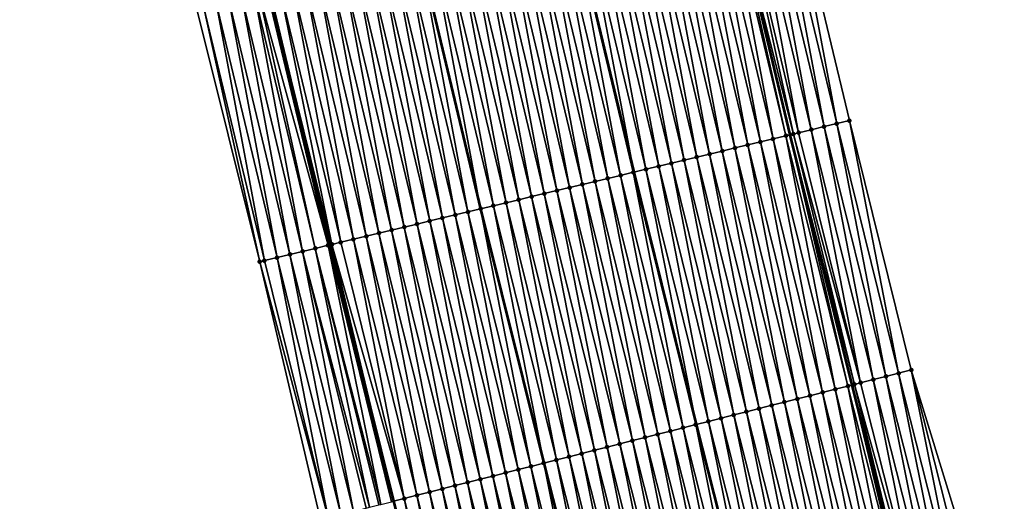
# Model space of a CAD drawing. Header units: feet. Extents: x 2010743 to 2022806, y 818705 to 837694.
# Tile 254 of 256: x 2011627 to 2011702, y 826904 to 826941. Entities that reach past the tile are written whole.
import ezdxf

# ---------------------------------------------------------------- set-up
doc = ezdxf.new("R2010")
doc.units = ezdxf.units.FT
doc.header["$MEASUREMENT"] = 0
for name, color, linetype, lineweight in [('EP_Travel Lane', 172, 'Continuous', 53), ('Road Shots', 141, 'Continuous', 100), ('STRIPING', 60, 'Continuous', 53)]:
    doc.layers.add(name, color=color, linetype=linetype, lineweight=lineweight)
doc.layers.add('I-77-MM17-21_NB-Surface-Border', color=7, linetype='Continuous')
doc.layers.add('I-77-MM17-21_NB-Surface-TIN', color=7, linetype='Continuous')

msp = doc.modelspace()

# ---------------------------------------------------------------- linework, layer by layer
at = {"layer": 'EP_Travel Lane'}
for points in [[(2011629.944, 827185.01, 307.612), (2011633.739, 827165.374, 307.692), (2011637.659, 827146.158, 307.79), (2011641.804, 827126.592, 307.878), (2011645.949, 827107.027, 307.952), (2011650.094, 827087.461, 308.005), (2011654.343, 827068.205, 308.069), (2011658.755, 827048.698, 308.168), (2011663.166, 827029.191, 308.301), (2011667.577, 827009.684, 308.413), (2011672.066, 826990.504, 308.543), (2011676.72, 826971.054, 308.692), (2011681.374, 826951.603, 308.812), (2011686.028, 826932.153, 308.937), (2011690.766, 826913.032, 309.066), (2011695.683, 826893.646, 309.207), (2011700.601, 826874.26, 309.296), (2011705.518, 826854.875, 309.43), (2011710.613, 826835.869, 309.57), (2011715.809, 826816.556, 309.724), (2011721.005, 826797.243, 309.898), (2011726.201, 826777.931, 310.083), (2011731.536, 826758.927, 310.227), (2011736.96, 826739.678, 310.427)], [(2011632.294, 827001.751, 309.817), (2011636.887, 826982.094, 309.949), (2011641.541, 826962.643, 310.071), (2011646.195, 826943.193, 310.185), (2011650.849, 826923.742, 310.303), (2011655.71, 826904.151, 310.447), (2011660.626, 826884.765, 310.59), (2011665.543, 826865.379, 310.73), (2011670.459, 826845.994, 310.892), (2011675.68, 826826.48, 311.008), (2011680.876, 826807.168, 311.16), (2011686.072, 826787.855, 311.318), (2011691.268, 826768.543, 311.483), (2011696.716, 826749.131, 311.624), (2011702.141, 826729.882, 311.831)]]:
    msp.add_polyline3d(points, dxfattribs=at)
at = {"layer": 'I-77-MM17-21_NB-Surface-Border', "color": 3, "linetype": 'Continuous', "lineweight": -3}
for points in [[(2011634.606, 827185.912, 307.44), (2011638.408, 827166.277, 307.495), (2011643.299, 827147.352, 307.569), (2011647.443, 827127.786, 307.65), (2011651.587, 827108.22, 307.729), (2011655.731, 827088.654, 307.831), (2011659.95, 827069.466, 307.927), (2011663.365, 827049.735, 308.039), (2011667.756, 827030.223, 308.135), (2011670.196, 827010.273, 308.303), (2011675.644, 826991.36, 308.422), (2011680.299, 826971.91, 308.562), (2011685.927, 826952.692, 308.625), (2011690.582, 826933.242, 308.735), (2011695.31, 826914.183, 308.854), (2011701.196, 826895.043, 308.969), (2011706.113, 826875.657, 309.056), (2011711.03, 826856.271, 309.201), (2011716.1, 826837.343, 309.366), (2011720.33, 826817.771, 309.541), (2011725.526, 826798.459, 309.729), (2011730.722, 826779.146, 309.93), (2011735.081, 826759.925, 310.12), (2011740.505, 826740.675, 310.332)], [(2011697.639, 826728.616, 312.031), (2011692.26, 826747.877, 311.817), (2011686.538, 826767.272, 311.689), (2011680.969, 826786.484, 311.535), (2011675.306, 826805.671, 311.399), (2011670.051, 826824.968, 311.269), (2011664.916, 826844.59, 311.146), (2011659.977, 826863.97, 311.008), (2011655.048, 826883.352, 310.875), (2011650.127, 826902.737, 310.721), (2011645.479, 826922.459, 310.556), (2011640.65, 826941.867, 310.397), (2011636.039, 826961.328, 310.274), (2011631.301, 826980.758, 310.149), (2011627.126, 827000.589, 310.004)]]:
    msp.add_polyline3d(points, dxfattribs=at)
at = {"layer": 'I-77-MM17-21_NB-Surface-TIN', "color": 128, "linetype": 'Continuous', "lineweight": -3}
for points in [[(2011689.61, 826933.009, 308.782), (2011685.927, 826952.692, 308.625), (2011684.955, 826952.459, 308.662)], [(2011689.61, 826933.009, 308.782), (2011690.582, 826933.242, 308.735), (2011685.927, 826952.692, 308.625)], [(2011686.692, 826932.312, 308.92), (2011683.009, 826951.994, 308.747), (2011682.037, 826951.762, 308.79)], [(2011687.665, 826932.544, 308.878), (2011683.982, 826952.227, 308.703), (2011683.009, 826951.994, 308.747)], [(2011686.692, 826932.312, 308.92), (2011687.665, 826932.544, 308.878), (2011683.009, 826951.994, 308.747)], [(2011688.637, 826932.777, 308.832), (2011684.955, 826952.459, 308.662), (2011683.982, 826952.227, 308.703)], [(2011687.665, 826932.544, 308.878), (2011688.637, 826932.777, 308.832), (2011683.982, 826952.227, 308.703)], [(2011688.637, 826932.777, 308.832), (2011689.61, 826933.009, 308.782), (2011684.955, 826952.459, 308.662)], [(2011683.774, 826931.614, 309.018), (2011680.092, 826951.297, 308.854), (2011679.119, 826951.064, 308.892)], [(2011684.747, 826931.846, 308.981), (2011681.064, 826951.529, 308.82), (2011680.092, 826951.297, 308.854)], [(2011683.774, 826931.614, 309.018), (2011684.747, 826931.846, 308.981), (2011680.092, 826951.297, 308.854)], [(2011685.719, 826932.079, 308.944), (2011681.323, 826951.591, 308.813), (2011681.064, 826951.529, 308.82)], [(2011684.747, 826931.846, 308.981), (2011685.719, 826932.079, 308.944), (2011681.064, 826951.529, 308.82)], [(2011681.323, 826951.591, 308.813), (2011686.028, 826932.153, 308.937), (2011681.374, 826951.603, 308.812)], [(2011685.719, 826932.079, 308.944), (2011686.028, 826932.153, 308.937), (2011681.323, 826951.591, 308.813)], [(2011686.294, 826932.216, 308.931), (2011682.037, 826951.762, 308.79), (2011681.374, 826951.603, 308.812)], [(2011686.294, 826932.216, 308.931), (2011681.374, 826951.603, 308.812), (2011686.028, 826932.153, 308.937)], [(2011686.294, 826932.216, 308.931), (2011686.692, 826932.312, 308.92), (2011682.037, 826951.762, 308.79)], [(2011679.884, 826930.684, 309.165), (2011676.201, 826950.367, 309.002), (2011675.229, 826950.134, 309.041)], [(2011680.857, 826930.916, 309.129), (2011677.174, 826950.599, 308.969), (2011676.201, 826950.367, 309.002)], [(2011679.884, 826930.684, 309.165), (2011680.857, 826930.916, 309.129), (2011676.201, 826950.367, 309.002)], [(2011681.829, 826931.149, 309.093), (2011678.146, 826950.832, 308.929), (2011677.174, 826950.599, 308.969)], [(2011680.857, 826930.916, 309.129), (2011681.829, 826931.149, 309.093), (2011677.174, 826950.599, 308.969)], [(2011682.802, 826931.381, 309.057), (2011679.119, 826951.064, 308.892), (2011678.146, 826950.832, 308.929)], [(2011681.829, 826931.149, 309.093), (2011682.802, 826931.381, 309.057), (2011678.146, 826950.832, 308.929)], [(2011682.802, 826931.381, 309.057), (2011683.774, 826931.614, 309.018), (2011679.119, 826951.064, 308.892)], [(2011676.966, 826929.986, 309.278), (2011673.284, 826949.669, 309.112), (2011672.311, 826949.436, 309.15)], [(2011677.939, 826930.219, 309.243), (2011674.256, 826949.902, 309.075), (2011673.284, 826949.669, 309.112)], [(2011676.966, 826929.986, 309.278), (2011677.939, 826930.219, 309.243), (2011673.284, 826949.669, 309.112)], [(2011678.911, 826930.451, 309.202), (2011675.229, 826950.134, 309.041), (2011674.256, 826949.902, 309.075)], [(2011677.939, 826930.219, 309.243), (2011678.911, 826930.451, 309.202), (2011674.256, 826949.902, 309.075)], [(2011678.911, 826930.451, 309.202), (2011679.884, 826930.684, 309.165), (2011675.229, 826950.134, 309.041)], [(2011670.366, 826948.971, 309.234), (2011669.434, 826948.749, 309.27), (2011674.088, 826929.298, 309.403)], [(2011675.021, 826929.521, 309.368), (2011671.338, 826949.204, 309.19), (2011670.366, 826948.971, 309.234)], [(2011675.021, 826929.521, 309.368), (2011670.366, 826948.971, 309.234), (2011674.088, 826929.298, 309.403)], [(2011675.994, 826929.754, 309.317), (2011672.311, 826949.436, 309.15), (2011671.338, 826949.204, 309.19)], [(2011675.021, 826929.521, 309.368), (2011675.994, 826929.754, 309.317), (2011671.338, 826949.204, 309.19)], [(2011675.994, 826929.754, 309.317), (2011676.966, 826929.986, 309.278), (2011672.311, 826949.436, 309.15)], [(2011671.131, 826928.591, 309.52), (2011667.448, 826948.274, 309.346), (2011666.475, 826948.041, 309.381)], [(2011672.103, 826928.824, 309.485), (2011668.421, 826948.506, 309.315), (2011667.448, 826948.274, 309.346)], [(2011671.131, 826928.591, 309.52), (2011672.103, 826928.824, 309.485), (2011667.448, 826948.274, 309.346)], [(2011673.076, 826929.056, 309.453), (2011669.393, 826948.739, 309.271), (2011668.421, 826948.506, 309.315)], [(2011672.103, 826928.824, 309.485), (2011673.076, 826929.056, 309.453), (2011668.421, 826948.506, 309.315)], [(2011674.048, 826929.289, 309.405), (2011669.434, 826948.749, 309.27), (2011669.393, 826948.739, 309.271)], [(2011673.076, 826929.056, 309.453), (2011674.048, 826929.289, 309.405), (2011669.393, 826948.739, 309.271)], [(2011674.048, 826929.289, 309.405), (2011674.088, 826929.298, 309.403), (2011669.434, 826948.749, 309.27)], [(2011667.24, 826927.661, 309.668), (2011663.558, 826947.344, 309.496), (2011662.585, 826947.111, 309.53)], [(2011668.213, 826927.894, 309.634), (2011664.53, 826947.576, 309.456), (2011663.558, 826947.344, 309.496)], [(2011667.24, 826927.661, 309.668), (2011668.213, 826927.894, 309.634), (2011663.558, 826947.344, 309.496)], [(2011669.185, 826928.126, 309.593), (2011665.503, 826947.809, 309.418), (2011664.53, 826947.576, 309.456)], [(2011668.213, 826927.894, 309.634), (2011669.185, 826928.126, 309.593), (2011664.53, 826947.576, 309.456)], [(2011670.158, 826928.359, 309.556), (2011666.475, 826948.041, 309.381), (2011665.503, 826947.809, 309.418)], [(2011669.185, 826928.126, 309.593), (2011670.158, 826928.359, 309.556), (2011665.503, 826947.809, 309.418)], [(2011670.158, 826928.359, 309.556), (2011671.131, 826928.591, 309.52), (2011666.475, 826948.041, 309.381)], [(2011664.322, 826926.963, 309.788), (2011660.64, 826946.646, 309.608), (2011659.667, 826946.414, 309.652)], [(2011665.295, 826927.196, 309.745), (2011661.612, 826946.879, 309.568), (2011660.64, 826946.646, 309.608)], [(2011664.322, 826926.963, 309.788), (2011665.295, 826927.196, 309.745), (2011660.64, 826946.646, 309.608)], [(2011666.268, 826927.428, 309.705), (2011662.585, 826947.111, 309.53), (2011661.612, 826946.879, 309.568)], [(2011665.295, 826927.196, 309.745), (2011666.268, 826927.428, 309.705), (2011661.612, 826946.879, 309.568)], [(2011666.268, 826927.428, 309.705), (2011667.24, 826927.661, 309.668), (2011662.585, 826947.111, 309.53)], [(2011661.405, 826926.266, 309.908), (2011657.722, 826945.949, 309.731), (2011656.75, 826945.716, 309.772)], [(2011658.695, 826946.181, 309.698), (2011657.722, 826945.949, 309.731), (2011662.377, 826926.498, 309.865)], [(2011661.405, 826926.266, 309.908), (2011662.377, 826926.498, 309.865), (2011657.722, 826945.949, 309.731)], [(2011663.35, 826926.731, 309.836), (2011659.667, 826946.414, 309.652), (2011658.695, 826946.181, 309.698)], [(2011663.35, 826926.731, 309.836), (2011658.695, 826946.181, 309.698), (2011662.377, 826926.498, 309.865)], [(2011663.35, 826926.731, 309.836), (2011664.322, 826926.963, 309.788), (2011659.667, 826946.414, 309.652)], [(2011658.487, 826925.568, 310.025), (2011654.804, 826945.251, 309.845), (2011653.832, 826945.019, 309.884)], [(2011659.46, 826925.801, 309.985), (2011655.777, 826945.484, 309.807), (2011654.804, 826945.251, 309.845)], [(2011658.487, 826925.568, 310.025), (2011659.46, 826925.801, 309.985), (2011654.804, 826945.251, 309.845)], [(2011660.432, 826926.033, 309.947), (2011656.75, 826945.716, 309.772), (2011655.777, 826945.484, 309.807)], [(2011659.46, 826925.801, 309.985), (2011660.432, 826926.033, 309.947), (2011655.777, 826945.484, 309.807)], [(2011660.432, 826926.033, 309.947), (2011661.405, 826926.266, 309.908), (2011656.75, 826945.716, 309.772)], [(2011654.597, 826924.638, 310.172), (2011650.914, 826944.321, 309.998), (2011649.941, 826944.088, 310.036)], [(2011655.569, 826924.871, 310.133), (2011651.887, 826944.553, 309.961), (2011650.914, 826944.321, 309.998)], [(2011654.597, 826924.638, 310.172), (2011655.569, 826924.871, 310.133), (2011650.914, 826944.321, 309.998)], [(2011656.542, 826925.103, 310.098), (2011652.859, 826944.786, 309.924), (2011651.887, 826944.553, 309.961)], [(2011655.569, 826924.871, 310.133), (2011656.542, 826925.103, 310.098), (2011651.887, 826944.553, 309.961)], [(2011657.514, 826925.336, 310.062), (2011653.832, 826945.019, 309.884), (2011652.859, 826944.786, 309.924)], [(2011656.542, 826925.103, 310.098), (2011657.514, 826925.336, 310.062), (2011652.859, 826944.786, 309.924)], [(2011657.514, 826925.336, 310.062), (2011658.487, 826925.568, 310.025), (2011653.832, 826945.019, 309.884)], [(2011651.679, 826923.941, 310.277), (2011647.996, 826943.623, 310.116), (2011647.024, 826943.391, 310.151)], [(2011652.651, 826924.173, 310.247), (2011648.969, 826943.856, 310.077), (2011647.996, 826943.623, 310.116)], [(2011651.679, 826923.941, 310.277), (2011652.651, 826924.173, 310.247), (2011647.996, 826943.623, 310.116)], [(2011653.624, 826924.406, 310.213), (2011649.941, 826944.088, 310.036), (2011648.969, 826943.856, 310.077)], [(2011652.651, 826924.173, 310.247), (2011653.624, 826924.406, 310.213), (2011648.969, 826943.856, 310.077)], [(2011653.624, 826924.406, 310.213), (2011654.597, 826924.638, 310.172), (2011649.941, 826944.088, 310.036)], [(2011648.761, 826923.243, 310.408), (2011645.078, 826942.926, 310.238), (2011644.106, 826942.693, 310.275)], [(2011649.734, 826923.476, 310.369), (2011645.418, 826943.007, 310.227), (2011645.078, 826942.926, 310.238)], [(2011648.761, 826923.243, 310.408), (2011649.734, 826923.476, 310.369), (2011645.078, 826942.926, 310.238)], [(2011650.706, 826923.708, 310.311), (2011646.051, 826943.158, 310.193), (2011645.418, 826943.007, 310.227)], [(2011649.734, 826923.476, 310.369), (2011650.706, 826923.708, 310.311), (2011645.418, 826943.007, 310.227)], [(2011650.706, 826923.708, 310.311), (2011646.156, 826943.183, 310.186), (2011646.051, 826943.158, 310.193)], [(2011646.156, 826943.183, 310.186), (2011650.849, 826923.742, 310.303), (2011646.195, 826943.193, 310.185)], [(2011650.706, 826923.708, 310.311), (2011650.849, 826923.742, 310.303), (2011646.156, 826943.183, 310.186)], [(2011651.008, 826923.78, 310.294), (2011647.024, 826943.391, 310.151), (2011646.195, 826943.193, 310.185)], [(2011651.008, 826923.78, 310.294), (2011646.195, 826943.193, 310.185), (2011650.849, 826923.742, 310.303)], [(2011651.008, 826923.78, 310.294), (2011651.679, 826923.941, 310.277), (2011647.024, 826943.391, 310.151)], [(2011645.843, 826922.546, 310.541), (2011642.161, 826942.228, 310.342), (2011641.188, 826941.996, 310.378)], [(2011646.816, 826922.778, 310.5), (2011643.133, 826942.461, 310.313), (2011642.161, 826942.228, 310.342)], [(2011645.843, 826922.546, 310.541), (2011646.816, 826922.778, 310.5), (2011642.161, 826942.228, 310.342)], [(2011647.788, 826923.011, 310.464), (2011644.106, 826942.693, 310.275), (2011643.133, 826942.461, 310.313)], [(2011646.816, 826922.778, 310.5), (2011647.788, 826923.011, 310.464), (2011643.133, 826942.461, 310.313)], [(2011647.788, 826923.011, 310.464), (2011648.761, 826923.243, 310.408), (2011644.106, 826942.693, 310.275)], [(2011645.479, 826922.459, 310.556), (2011641.188, 826941.996, 310.378), (2011640.65, 826941.867, 310.397)], [(2011645.843, 826922.546, 310.541), (2011641.188, 826941.996, 310.378), (2011645.479, 826922.459, 310.556)], [(2011694.341, 826913.937, 308.91), (2011690.582, 826933.242, 308.735), (2011689.61, 826933.009, 308.782)], [(2011694.341, 826913.937, 308.91), (2011695.31, 826914.183, 308.854), (2011690.582, 826933.242, 308.735)], [(2011691.433, 826913.201, 309.048), (2011686.692, 826932.312, 308.92), (2011686.294, 826932.216, 308.931)], [(2011691.433, 826913.201, 309.048), (2011687.665, 826932.544, 308.878), (2011686.692, 826932.312, 308.92)], [(2011692.402, 826913.446, 309.008), (2011688.637, 826932.777, 308.832), (2011687.665, 826932.544, 308.878)], [(2011691.433, 826913.201, 309.048), (2011692.402, 826913.446, 309.008), (2011687.665, 826932.544, 308.878)], [(2011693.371, 826913.692, 308.965), (2011689.61, 826933.009, 308.782), (2011688.637, 826932.777, 308.832)], [(2011692.402, 826913.446, 309.008), (2011693.371, 826913.692, 308.965), (2011688.637, 826932.777, 308.832)], [(2011693.371, 826913.692, 308.965), (2011694.341, 826913.937, 308.91), (2011689.61, 826933.009, 308.782)], [(2011687.555, 826912.218, 309.197), (2011683.774, 826931.614, 309.018), (2011682.802, 826931.381, 309.057)], [(2011688.524, 826912.464, 309.159), (2011684.747, 826931.846, 308.981), (2011683.774, 826931.614, 309.018)], [(2011687.555, 826912.218, 309.197), (2011688.524, 826912.464, 309.159), (2011683.774, 826931.614, 309.018)], [(2011689.494, 826912.71, 309.118), (2011685.719, 826932.079, 308.944), (2011684.747, 826931.846, 308.981)], [(2011688.524, 826912.464, 309.159), (2011689.494, 826912.71, 309.118), (2011684.747, 826931.846, 308.981)], [(2011690.463, 826912.955, 309.073), (2011686.028, 826932.153, 308.937), (2011685.719, 826932.079, 308.944)], [(2011689.494, 826912.71, 309.118), (2011690.463, 826912.955, 309.073), (2011685.719, 826932.079, 308.944)], [(2011690.963, 826913.082, 309.061), (2011686.294, 826932.216, 308.931), (2011686.028, 826932.153, 308.937)], [(2011690.963, 826913.082, 309.061), (2011686.028, 826932.153, 308.937), (2011690.766, 826913.032, 309.066)], [(2011690.463, 826912.955, 309.073), (2011690.766, 826913.032, 309.066), (2011686.028, 826932.153, 308.937)], [(2011690.963, 826913.082, 309.061), (2011691.433, 826913.201, 309.048), (2011686.294, 826932.216, 308.931)], [(2011684.647, 826911.482, 309.305), (2011680.857, 826930.916, 309.129), (2011679.884, 826930.684, 309.165)], [(2011685.616, 826911.727, 309.27), (2011681.829, 826931.149, 309.093), (2011680.857, 826930.916, 309.129)], [(2011684.647, 826911.482, 309.305), (2011685.616, 826911.727, 309.27), (2011680.857, 826930.916, 309.129)], [(2011686.586, 826911.973, 309.234), (2011682.802, 826931.381, 309.057), (2011681.829, 826931.149, 309.093)], [(2011685.616, 826911.727, 309.27), (2011686.586, 826911.973, 309.234), (2011681.829, 826931.149, 309.093)], [(2011686.586, 826911.973, 309.234), (2011687.555, 826912.218, 309.197), (2011682.802, 826931.381, 309.057)], [(2011681.739, 826910.745, 309.422), (2011677.939, 826930.219, 309.243), (2011676.966, 826929.986, 309.278)], [(2011682.708, 826910.991, 309.38), (2011678.911, 826930.451, 309.202), (2011677.939, 826930.219, 309.243)], [(2011681.739, 826910.745, 309.422), (2011682.708, 826910.991, 309.38), (2011677.939, 826930.219, 309.243)], [(2011683.678, 826911.236, 309.34), (2011679.884, 826930.684, 309.165), (2011678.911, 826930.451, 309.202)], [(2011682.708, 826910.991, 309.38), (2011683.678, 826911.236, 309.34), (2011678.911, 826930.451, 309.202)], [(2011683.678, 826911.236, 309.34), (2011684.647, 826911.482, 309.305), (2011679.884, 826930.684, 309.165)], [(2011677.861, 826909.763, 309.591), (2011674.048, 826929.289, 309.405), (2011673.076, 826929.056, 309.453)], [(2011678.831, 826910.008, 309.538), (2011674.088, 826929.298, 309.403), (2011674.048, 826929.289, 309.405)], [(2011677.861, 826909.763, 309.591), (2011678.831, 826910.008, 309.538), (2011674.048, 826929.289, 309.405)], [(2011675.021, 826929.521, 309.368), (2011674.088, 826929.298, 309.403), (2011678.867, 826910.017, 309.537)], [(2011678.831, 826910.008, 309.538), (2011678.867, 826910.017, 309.537), (2011674.088, 826929.298, 309.403)], [(2011679.8, 826910.254, 309.509), (2011675.994, 826929.754, 309.317), (2011675.021, 826929.521, 309.368)], [(2011679.8, 826910.254, 309.509), (2011675.021, 826929.521, 309.368), (2011678.867, 826910.017, 309.537)], [(2011680.769, 826910.499, 309.463), (2011676.966, 826929.986, 309.278), (2011675.994, 826929.754, 309.317)], [(2011679.8, 826910.254, 309.509), (2011680.769, 826910.499, 309.463), (2011675.994, 826929.754, 309.317)], [(2011680.769, 826910.499, 309.463), (2011681.739, 826910.745, 309.422), (2011676.966, 826929.986, 309.278)], [(2011674.953, 826909.026, 309.695), (2011671.131, 826928.591, 309.52), (2011670.158, 826928.359, 309.556)], [(2011675.922, 826909.272, 309.658), (2011672.103, 826928.824, 309.485), (2011671.131, 826928.591, 309.52)], [(2011674.953, 826909.026, 309.695), (2011675.922, 826909.272, 309.658), (2011671.131, 826928.591, 309.52)], [(2011676.892, 826909.517, 309.624), (2011673.076, 826929.056, 309.453), (2011672.103, 826928.824, 309.485)], [(2011675.922, 826909.272, 309.658), (2011676.892, 826909.517, 309.624), (2011672.103, 826928.824, 309.485)], [(2011676.892, 826909.517, 309.624), (2011677.861, 826909.763, 309.591), (2011673.076, 826929.056, 309.453)], [(2011672.045, 826908.289, 309.81), (2011668.213, 826927.894, 309.634), (2011667.24, 826927.661, 309.668)], [(2011673.014, 826908.535, 309.778), (2011669.185, 826928.126, 309.593), (2011668.213, 826927.894, 309.634)], [(2011672.045, 826908.289, 309.81), (2011673.014, 826908.535, 309.778), (2011668.213, 826927.894, 309.634)], [(2011673.984, 826908.78, 309.735), (2011670.158, 826928.359, 309.556), (2011669.185, 826928.126, 309.593)], [(2011673.014, 826908.535, 309.778), (2011673.984, 826908.78, 309.735), (2011669.185, 826928.126, 309.593)], [(2011673.984, 826908.78, 309.735), (2011674.953, 826909.026, 309.695), (2011670.158, 826928.359, 309.556)], [(2011669.137, 826907.552, 309.932), (2011665.295, 826927.196, 309.745), (2011664.322, 826926.963, 309.788)], [(2011670.106, 826907.798, 309.887), (2011666.268, 826927.428, 309.705), (2011665.295, 826927.196, 309.745)], [(2011669.137, 826907.552, 309.932), (2011670.106, 826907.798, 309.887), (2011665.295, 826927.196, 309.745)], [(2011671.076, 826908.044, 309.848), (2011667.24, 826927.661, 309.668), (2011666.268, 826927.428, 309.705)], [(2011670.106, 826907.798, 309.887), (2011671.076, 826908.044, 309.848), (2011666.268, 826927.428, 309.705)], [(2011671.076, 826908.044, 309.848), (2011672.045, 826908.289, 309.81), (2011667.24, 826927.661, 309.668)], [(2011665.259, 826906.57, 310.088), (2011661.405, 826926.266, 309.908), (2011660.432, 826926.033, 309.947)], [(2011666.229, 826906.816, 310.049), (2011662.377, 826926.498, 309.865), (2011661.405, 826926.266, 309.908)], [(2011665.259, 826906.57, 310.088), (2011666.229, 826906.816, 310.049), (2011661.405, 826926.266, 309.908)], [(2011663.35, 826926.731, 309.836), (2011662.377, 826926.498, 309.865), (2011667.198, 826907.061, 310.009)], [(2011666.229, 826906.816, 310.049), (2011667.198, 826907.061, 310.009), (2011662.377, 826926.498, 309.865)], [(2011668.167, 826907.307, 309.978), (2011664.322, 826926.963, 309.788), (2011663.35, 826926.731, 309.836)], [(2011668.167, 826907.307, 309.978), (2011663.35, 826926.731, 309.836), (2011667.198, 826907.061, 310.009)], [(2011668.167, 826907.307, 309.978), (2011669.137, 826907.552, 309.932), (2011664.322, 826926.963, 309.788)], [(2011662.351, 826905.833, 310.209), (2011658.487, 826925.568, 310.025), (2011657.514, 826925.336, 310.062)], [(2011663.321, 826906.079, 310.172), (2011659.46, 826925.801, 309.985), (2011658.487, 826925.568, 310.025)], [(2011663.321, 826906.079, 310.172), (2011658.487, 826925.568, 310.025), (2011662.351, 826905.833, 310.209)], [(2011664.29, 826906.325, 310.13), (2011660.432, 826926.033, 309.947), (2011659.46, 826925.801, 309.985)], [(2011663.321, 826906.079, 310.172), (2011664.29, 826906.325, 310.13), (2011659.46, 826925.801, 309.985)], [(2011664.29, 826906.325, 310.13), (2011665.259, 826906.57, 310.088), (2011660.432, 826926.033, 309.947)], [(2011659.443, 826905.097, 310.318), (2011655.569, 826924.871, 310.133), (2011654.597, 826924.638, 310.172)], [(2011660.412, 826905.342, 310.28), (2011656.542, 826925.103, 310.098), (2011655.569, 826924.871, 310.133)], [(2011659.443, 826905.097, 310.318), (2011660.412, 826905.342, 310.28), (2011655.569, 826924.871, 310.133)], [(2011661.382, 826905.588, 310.246), (2011657.514, 826925.336, 310.062), (2011656.542, 826925.103, 310.098)], [(2011660.412, 826905.342, 310.28), (2011661.382, 826905.588, 310.246), (2011656.542, 826925.103, 310.098)], [(2011662.351, 826905.833, 310.209), (2011657.514, 826925.336, 310.062), (2011661.382, 826905.588, 310.246)], [(2011656.535, 826904.36, 310.43), (2011652.651, 826924.173, 310.247), (2011651.679, 826923.941, 310.277)], [(2011657.504, 826904.606, 310.398), (2011653.624, 826924.406, 310.213), (2011652.651, 826924.173, 310.247)], [(2011656.535, 826904.36, 310.43), (2011657.504, 826904.606, 310.398), (2011652.651, 826924.173, 310.247)], [(2011658.474, 826904.851, 310.359), (2011654.597, 826924.638, 310.172), (2011653.624, 826924.406, 310.213)], [(2011657.504, 826904.606, 310.398), (2011658.474, 826904.851, 310.359), (2011653.624, 826924.406, 310.213)], [(2011658.474, 826904.851, 310.359), (2011659.443, 826905.097, 310.318), (2011654.597, 826924.638, 310.172)], [(2011652.657, 826903.378, 310.617), (2011648.761, 826923.243, 310.408), (2011647.788, 826923.011, 310.464)], [(2011653.887, 826903.689, 310.537), (2011649.734, 826923.476, 310.369), (2011648.761, 826923.243, 310.408)], [(2011652.657, 826903.378, 310.617), (2011653.627, 826903.623, 310.554), (2011648.761, 826923.243, 310.408)], [(2011653.627, 826903.623, 310.554), (2011653.887, 826903.689, 310.537), (2011648.761, 826923.243, 310.408)], [(2011654.753, 826903.909, 310.516), (2011650.706, 826923.708, 310.311), (2011649.734, 826923.476, 310.369)], [(2011653.887, 826903.689, 310.537), (2011654.596, 826903.869, 310.515), (2011649.734, 826923.476, 310.369)], [(2011654.596, 826903.869, 310.515), (2011654.753, 826903.909, 310.516), (2011649.734, 826923.476, 310.369)], [(2011655.566, 826904.114, 310.454), (2011650.849, 826923.742, 310.303), (2011650.706, 826923.708, 310.311)], [(2011654.753, 826903.909, 310.516), (2011655.566, 826904.114, 310.454), (2011650.706, 826923.708, 310.311)], [(2011651.008, 826923.78, 310.294), (2011650.849, 826923.742, 310.303), (2011655.71, 826904.151, 310.447)], [(2011655.677, 826904.143, 310.447), (2011655.71, 826904.151, 310.447), (2011650.849, 826923.742, 310.303)], [(2011655.566, 826904.114, 310.454), (2011655.677, 826904.143, 310.447), (2011650.849, 826923.742, 310.303)], [(2011656.535, 826904.36, 310.43), (2011651.679, 826923.941, 310.277), (2011651.008, 826923.78, 310.294)], [(2011656.535, 826904.36, 310.43), (2011651.008, 826923.78, 310.294), (2011655.71, 826904.151, 310.447)], [(2011650.719, 826902.887, 310.696), (2011645.843, 826922.546, 310.541), (2011645.479, 826922.459, 310.556)], [(2011650.719, 826902.887, 310.696), (2011646.816, 826922.778, 310.5), (2011645.843, 826922.546, 310.541)], [(2011651.688, 826903.132, 310.654), (2011647.788, 826923.011, 310.464), (2011646.816, 826922.778, 310.5)], [(2011651.688, 826903.132, 310.654), (2011646.816, 826922.778, 310.5), (2011650.719, 826902.887, 310.696)], [(2011651.688, 826903.132, 310.654), (2011652.657, 826903.378, 310.617), (2011647.788, 826923.011, 310.464)], [(2011650.719, 826902.887, 310.696), (2011645.479, 826922.459, 310.556), (2011650.127, 826902.737, 310.721)], [(2011691.433, 826913.201, 309.048), (2011696.349, 826893.815, 309.181), (2011692.402, 826913.446, 309.008)], [(2011692.402, 826913.446, 309.008), (2011697.319, 826894.061, 309.141), (2011693.371, 826913.692, 308.965)], [(2011692.402, 826913.446, 309.008), (2011696.349, 826893.815, 309.181), (2011697.319, 826894.061, 309.141)], [(2011693.371, 826913.692, 308.965), (2011698.288, 826894.306, 309.1), (2011694.341, 826913.937, 308.91)], [(2011693.371, 826913.692, 308.965), (2011697.319, 826894.061, 309.141), (2011698.288, 826894.306, 309.1)], [(2011694.341, 826913.937, 308.91), (2011699.257, 826894.552, 309.059), (2011695.31, 826914.183, 308.854)], [(2011694.341, 826913.937, 308.91), (2011698.288, 826894.306, 309.1), (2011699.257, 826894.552, 309.059)], [(2011695.31, 826914.183, 308.854), (2011699.257, 826894.552, 309.059), (2011700.227, 826894.797, 309.006)], [(2011695.31, 826914.183, 308.854), (2011700.227, 826894.797, 309.006), (2011701.196, 826895.043, 308.969)], [(2011688.524, 826912.464, 309.159), (2011693.441, 826893.078, 309.309), (2011689.494, 826912.71, 309.118)], [(2011689.494, 826912.71, 309.118), (2011694.411, 826893.324, 309.267), (2011690.463, 826912.955, 309.073)], [(2011689.494, 826912.71, 309.118), (2011693.441, 826893.078, 309.309), (2011694.411, 826893.324, 309.267)], [(2011690.463, 826912.955, 309.073), (2011695.38, 826893.569, 309.218), (2011690.766, 826913.032, 309.066)], [(2011690.463, 826912.955, 309.073), (2011694.411, 826893.324, 309.267), (2011695.38, 826893.569, 309.218)], [(2011690.963, 826913.082, 309.061), (2011690.766, 826913.032, 309.066), (2011695.683, 826893.646, 309.207)], [(2011695.38, 826893.569, 309.218), (2011695.683, 826893.646, 309.207), (2011690.766, 826913.032, 309.066)], [(2011690.963, 826913.082, 309.061), (2011696.349, 826893.815, 309.181), (2011691.433, 826913.201, 309.048)], [(2011690.963, 826913.082, 309.061), (2011695.683, 826893.646, 309.207), (2011696.349, 826893.815, 309.181)], [(2011685.616, 826911.727, 309.27), (2011690.533, 826892.342, 309.416), (2011686.586, 826911.973, 309.234)], [(2011686.586, 826911.973, 309.234), (2011691.502, 826892.587, 309.38), (2011687.555, 826912.218, 309.197)], [(2011686.586, 826911.973, 309.234), (2011690.533, 826892.342, 309.416), (2011691.502, 826892.587, 309.38)], [(2011687.555, 826912.218, 309.197), (2011692.472, 826892.833, 309.346), (2011688.524, 826912.464, 309.159)], [(2011687.555, 826912.218, 309.197), (2011691.502, 826892.587, 309.38), (2011692.472, 826892.833, 309.346)], [(2011688.524, 826912.464, 309.159), (2011692.472, 826892.833, 309.346), (2011693.441, 826893.078, 309.309)], [(2011682.708, 826910.991, 309.38), (2011687.625, 826891.605, 309.523), (2011683.678, 826911.236, 309.34)], [(2011683.678, 826911.236, 309.34), (2011688.594, 826891.85, 309.484), (2011684.647, 826911.482, 309.305)], [(2011683.678, 826911.236, 309.34), (2011687.625, 826891.605, 309.523), (2011688.594, 826891.85, 309.484)], [(2011684.647, 826911.482, 309.305), (2011689.564, 826892.096, 309.451), (2011685.616, 826911.727, 309.27)], [(2011684.647, 826911.482, 309.305), (2011688.594, 826891.85, 309.484), (2011689.564, 826892.096, 309.451)], [(2011685.616, 826911.727, 309.27), (2011689.564, 826892.096, 309.451), (2011690.533, 826892.342, 309.416)], [(2011679.8, 826910.254, 309.509), (2011684.717, 826890.868, 309.655), (2011680.769, 826910.499, 309.463)], [(2011680.769, 826910.499, 309.463), (2011685.686, 826891.114, 309.606), (2011681.739, 826910.745, 309.422)], [(2011680.769, 826910.499, 309.463), (2011684.717, 826890.868, 309.655), (2011685.686, 826891.114, 309.606)], [(2011681.739, 826910.745, 309.422), (2011686.656, 826891.359, 309.565), (2011682.708, 826910.991, 309.38)], [(2011681.739, 826910.745, 309.422), (2011685.686, 826891.114, 309.606), (2011686.656, 826891.359, 309.565)], [(2011682.708, 826910.991, 309.38), (2011686.656, 826891.359, 309.565), (2011687.625, 826891.605, 309.523)], [(2011676.892, 826909.517, 309.624), (2011681.809, 826890.131, 309.762), (2011677.861, 826909.763, 309.591)], [(2011677.861, 826909.763, 309.591), (2011682.778, 826890.377, 309.727), (2011678.831, 826910.008, 309.538)], [(2011677.861, 826909.763, 309.591), (2011681.809, 826890.131, 309.762), (2011682.778, 826890.377, 309.727)], [(2011678.831, 826910.008, 309.538), (2011683.747, 826890.623, 309.681), (2011678.867, 826910.017, 309.537)], [(2011678.831, 826910.008, 309.538), (2011682.778, 826890.377, 309.727), (2011683.747, 826890.623, 309.681)], [(2011679.8, 826910.254, 309.509), (2011678.867, 826910.017, 309.537), (2011683.784, 826890.632, 309.68)], [(2011683.747, 826890.623, 309.681), (2011683.784, 826890.632, 309.68), (2011678.867, 826910.017, 309.537)], [(2011679.8, 826910.254, 309.509), (2011683.784, 826890.632, 309.68), (2011684.717, 826890.868, 309.655)], [(2011673.984, 826908.78, 309.735), (2011678.901, 826889.395, 309.869), (2011674.953, 826909.026, 309.695)], [(2011674.953, 826909.026, 309.695), (2011679.87, 826889.64, 309.832), (2011675.922, 826909.272, 309.658)], [(2011674.953, 826909.026, 309.695), (2011678.901, 826889.395, 309.869), (2011679.87, 826889.64, 309.832)], [(2011675.922, 826909.272, 309.658), (2011680.839, 826889.886, 309.796), (2011676.892, 826909.517, 309.624)], [(2011675.922, 826909.272, 309.658), (2011679.87, 826889.64, 309.832), (2011680.839, 826889.886, 309.796)], [(2011676.892, 826909.517, 309.624), (2011680.839, 826889.886, 309.796), (2011681.809, 826890.131, 309.762)], [(2011671.076, 826908.044, 309.848), (2011675.992, 826888.658, 309.979), (2011672.045, 826908.289, 309.81)], [(2011672.045, 826908.289, 309.81), (2011676.962, 826888.903, 309.944), (2011673.014, 826908.535, 309.778)], [(2011672.045, 826908.289, 309.81), (2011675.992, 826888.658, 309.979), (2011676.962, 826888.903, 309.944)], [(2011673.014, 826908.535, 309.778), (2011677.931, 826889.149, 309.911), (2011673.984, 826908.78, 309.735)], [(2011673.014, 826908.535, 309.778), (2011676.962, 826888.903, 309.944), (2011677.931, 826889.149, 309.911)], [(2011673.984, 826908.78, 309.735), (2011677.931, 826889.149, 309.911), (2011678.901, 826889.395, 309.869)], [(2011668.167, 826907.307, 309.978), (2011673.084, 826887.921, 310.115), (2011669.137, 826907.552, 309.932)], [(2011669.137, 826907.552, 309.932), (2011674.054, 826888.167, 310.064), (2011670.106, 826907.798, 309.887)], [(2011669.137, 826907.552, 309.932), (2011673.084, 826887.921, 310.115), (2011674.054, 826888.167, 310.064)], [(2011670.106, 826907.798, 309.887), (2011675.023, 826888.412, 310.022), (2011671.076, 826908.044, 309.848)], [(2011670.106, 826907.798, 309.887), (2011674.054, 826888.167, 310.064), (2011675.023, 826888.412, 310.022)], [(2011671.076, 826908.044, 309.848), (2011675.023, 826888.412, 310.022), (2011675.992, 826888.658, 309.979)], [(2011665.259, 826906.57, 310.088), (2011670.176, 826887.184, 310.223), (2011666.229, 826906.816, 310.049)], [(2011666.229, 826906.816, 310.049), (2011671.145, 826887.43, 310.189), (2011667.198, 826907.061, 310.009)], [(2011666.229, 826906.816, 310.049), (2011670.176, 826887.184, 310.223), (2011671.145, 826887.43, 310.189)], [(2011668.167, 826907.307, 309.978), (2011667.198, 826907.061, 310.009), (2011672.115, 826887.676, 310.145)], [(2011671.145, 826887.43, 310.189), (2011672.115, 826887.676, 310.145), (2011667.198, 826907.061, 310.009)], [(2011668.167, 826907.307, 309.978), (2011672.115, 826887.676, 310.145), (2011673.084, 826887.921, 310.115)], [(2011663.321, 826906.079, 310.172), (2011662.351, 826905.833, 310.209), (2011667.268, 826886.448, 310.339)], [(2011663.321, 826906.079, 310.172), (2011668.237, 826886.693, 310.301), (2011664.29, 826906.325, 310.13)], [(2011663.321, 826906.079, 310.172), (2011667.268, 826886.448, 310.339), (2011668.237, 826886.693, 310.301)], [(2011664.29, 826906.325, 310.13), (2011669.207, 826886.939, 310.263), (2011665.259, 826906.57, 310.088)], [(2011664.29, 826906.325, 310.13), (2011668.237, 826886.693, 310.301), (2011669.207, 826886.939, 310.263)], [(2011665.259, 826906.57, 310.088), (2011669.207, 826886.939, 310.263), (2011670.176, 826887.184, 310.223)], [(2011659.443, 826905.097, 310.318), (2011664.36, 826885.711, 310.448), (2011660.412, 826905.342, 310.28)], [(2011660.412, 826905.342, 310.28), (2011665.329, 826885.957, 310.41), (2011661.382, 826905.588, 310.246)], [(2011660.412, 826905.342, 310.28), (2011664.36, 826885.711, 310.448), (2011665.329, 826885.957, 310.41)], [(2011662.351, 826905.833, 310.209), (2011661.382, 826905.588, 310.246), (2011666.299, 826886.202, 310.376)], [(2011661.382, 826905.588, 310.246), (2011665.329, 826885.957, 310.41), (2011666.299, 826886.202, 310.376)], [(2011662.351, 826905.833, 310.209), (2011666.299, 826886.202, 310.376), (2011667.268, 826886.448, 310.339)], [(2011656.535, 826904.36, 310.43), (2011661.452, 826884.974, 310.566), (2011657.504, 826904.606, 310.398)], [(2011657.504, 826904.606, 310.398), (2011662.421, 826885.22, 310.533), (2011658.474, 826904.851, 310.359)], [(2011657.504, 826904.606, 310.398), (2011661.452, 826884.974, 310.566), (2011662.421, 826885.22, 310.533)], [(2011658.474, 826904.851, 310.359), (2011663.39, 826885.465, 310.49), (2011659.443, 826905.097, 310.318)], [(2011658.474, 826904.851, 310.359), (2011662.421, 826885.22, 310.533), (2011663.39, 826885.465, 310.49)], [(2011659.443, 826905.097, 310.318), (2011663.39, 826885.465, 310.49), (2011664.36, 826885.711, 310.448)], [(2011655.677, 826904.143, 310.447), (2011660.626, 826884.765, 310.59), (2011655.71, 826904.151, 310.447)], [(2011656.535, 826904.36, 310.43), (2011655.71, 826904.151, 310.447), (2011660.626, 826884.765, 310.59)], [(2011656.535, 826904.36, 310.43), (2011660.626, 826884.765, 310.59), (2011661.452, 826884.974, 310.566)]]:
    msp.add_3dface(points, dxfattribs=at)
at = {"layer": 'Road Shots', "lineweight": 100}
for p in [(2011690.582, 826933.242, 308.735), (2011686.692, 826932.312, 308.92), (2011687.665, 826932.544, 308.878), (2011688.637, 826932.777, 308.832), (2011689.61, 826933.009, 308.782), (2011683.774, 826931.614, 309.018), (2011684.747, 826931.846, 308.981), (2011685.719, 826932.079, 308.944), (2011686.294, 826932.216, 308.931), (2011680.857, 826930.916, 309.129), (2011681.829, 826931.149, 309.093), (2011682.802, 826931.381, 309.057), (2011677.939, 826930.219, 309.243), (2011678.911, 826930.451, 309.202), (2011679.884, 826930.684, 309.165), (2011674.048, 826929.289, 309.405), (2011675.021, 826929.521, 309.368), (2011675.994, 826929.754, 309.317), (2011676.966, 826929.986, 309.278), (2011671.131, 826928.591, 309.52), (2011672.103, 826928.824, 309.485), (2011673.076, 826929.056, 309.453), (2011668.213, 826927.894, 309.634), (2011669.185, 826928.126, 309.593), (2011670.158, 826928.359, 309.556), (2011665.295, 826927.196, 309.745), (2011666.268, 826927.428, 309.705), (2011667.24, 826927.661, 309.668), (2011661.405, 826926.266, 309.908), (2011662.377, 826926.498, 309.865), (2011663.35, 826926.731, 309.836), (2011664.322, 826926.963, 309.788), (2011658.487, 826925.568, 310.025), (2011659.46, 826925.801, 309.985), (2011660.432, 826926.033, 309.947), (2011655.569, 826924.871, 310.133), (2011656.542, 826925.103, 310.098), (2011657.514, 826925.336, 310.062), (2011652.651, 826924.173, 310.247), (2011653.624, 826924.406, 310.213), (2011654.597, 826924.638, 310.172), (2011648.761, 826923.243, 310.408), (2011649.734, 826923.476, 310.369), (2011650.706, 826923.708, 310.311), (2011651.008, 826923.78, 310.294), (2011651.679, 826923.941, 310.277), (2011645.843, 826922.546, 310.541), (2011646.816, 826922.778, 310.5), (2011647.788, 826923.011, 310.464), (2011645.479, 826922.459, 310.556), (2011692.402, 826913.446, 309.008), (2011693.371, 826913.692, 308.965), (2011694.341, 826913.937, 308.91), (2011695.31, 826914.183, 308.854), (2011689.494, 826912.71, 309.118), (2011690.463, 826912.955, 309.073), (2011690.963, 826913.082, 309.061), (2011691.433, 826913.201, 309.048), (2011686.586, 826911.973, 309.234), (2011687.555, 826912.218, 309.197), (2011688.524, 826912.464, 309.159), (2011683.678, 826911.236, 309.34), (2011684.647, 826911.482, 309.305), (2011685.616, 826911.727, 309.27), (2011680.769, 826910.499, 309.463), (2011681.739, 826910.745, 309.422), (2011682.708, 826910.991, 309.38), (2011677.861, 826909.763, 309.591), (2011678.831, 826910.008, 309.538), (2011679.8, 826910.254, 309.509), (2011674.953, 826909.026, 309.695), (2011675.922, 826909.272, 309.658), (2011676.892, 826909.517, 309.624), (2011672.045, 826908.289, 309.81), (2011673.014, 826908.535, 309.778), (2011673.984, 826908.78, 309.735), (2011669.137, 826907.552, 309.932), (2011670.106, 826907.798, 309.887), (2011671.076, 826908.044, 309.848), (2011666.229, 826906.816, 310.049), (2011667.198, 826907.061, 310.009), (2011668.167, 826907.307, 309.978), (2011663.321, 826906.079, 310.172), (2011664.29, 826906.325, 310.13), (2011665.259, 826906.57, 310.088), (2011660.412, 826905.342, 310.28), (2011661.382, 826905.588, 310.246), (2011662.351, 826905.833, 310.209), (2011657.504, 826904.606, 310.398), (2011658.474, 826904.851, 310.359), (2011659.443, 826905.097, 310.318), (2011656.535, 826904.36, 310.43)]:
    msp.add_point(p, dxfattribs=at)
at = {"layer": 'STRIPING'}
for points in [[(2011655.606, 827006.992, 308.879), (2011660.126, 826987.65, 309.004), (2011664.78, 826968.199, 309.137), (2011669.434, 826948.749, 309.27), (2011674.088, 826929.298, 309.403), (2011678.867, 826910.017, 309.537), (2011683.784, 826890.632, 309.68), (2011688.701, 826871.246, 309.819), (2011693.618, 826851.861, 309.985), (2011698.756, 826832.682, 310.122), (2011703.952, 826813.369, 310.215), (2011709.148, 826794.057, 310.365), (2011714.344, 826774.744, 310.539), (2011719.717, 826755.602, 310.674), (2011725.141, 826736.352, 310.863)], [(2011643.854, 827004.35, 309.361), (2011648.412, 826984.849, 309.486), (2011653.067, 826965.399, 309.612), (2011657.722, 826945.949, 309.731), (2011662.377, 826926.498, 309.865), (2011667.198, 826907.061, 310.009), (2011672.115, 826887.676, 310.145), (2011677.032, 826868.29, 310.288), (2011681.948, 826848.904, 310.441), (2011687.128, 826829.557, 310.573), (2011692.324, 826810.245, 310.701), (2011697.52, 826790.932, 310.856), (2011702.716, 826771.619, 311.021), (2011708.127, 826752.341, 311.159), (2011713.551, 826733.092, 311.356)]]:
    msp.add_polyline3d(points, dxfattribs=at)

doc.saveas('drawing.dxf')
